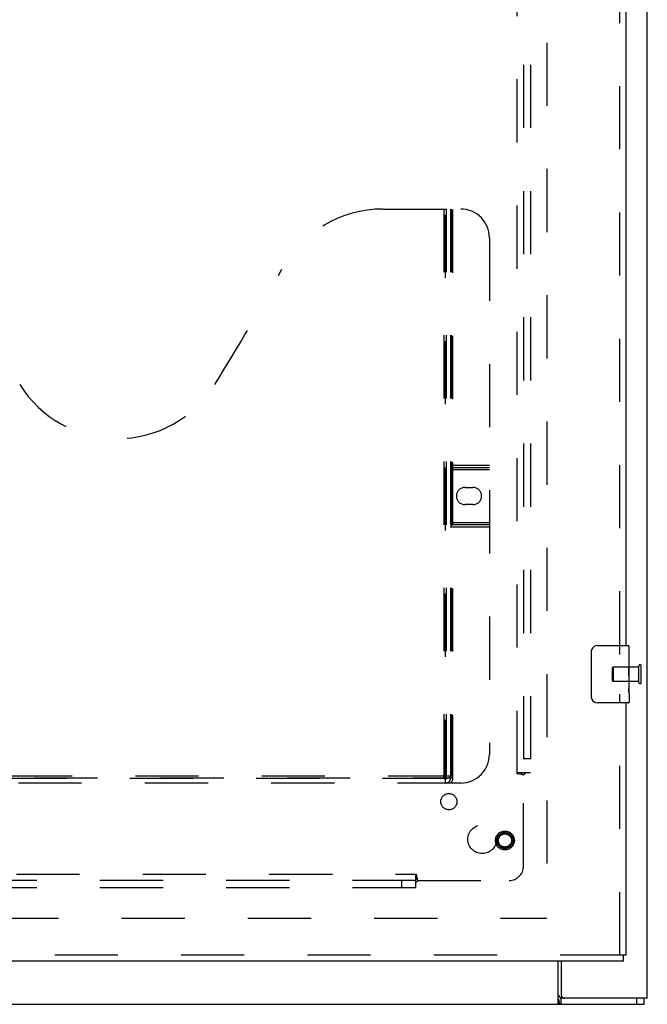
# Model space of a CAD drawing. Header units: inches. Extents: x 0 to 200, y 0 to 129.
# Tile 28 of 82: x 76 to 87, y 34 to 51. Entities that reach past the tile are written whole.
import ezdxf

# ---------------------------------------------------------------- set-up
doc = ezdxf.new("R2010")
doc.units = ezdxf.units.IN
doc.header["$LTSCALE"] = 11
doc.header["$MEASUREMENT"] = 0
doc.linetypes.add('HIDDEN', pattern=[0.2, 0.1, -0.1])
doc.layers.get('0').update_dxf_attribs({"linetype": 'CONTINUOUS'})
for name, color, linetype in [('DEFAULT_2', 8, 'HIDDEN'), ('RIGHT_DOOR_ASSEMBLY', 7, 'CONTINUOUS'), ('SUBPANEL', 7, 'CONTINUOUS')]:
    doc.layers.add(name, color=color, linetype=linetype)

msp = doc.modelspace()

# ---------------------------------------------------------------- linework, layer by layer
at = {"color": 3, "linetype": 'Continuous'}
for p, q in [((86.819, 33.745), (86.819, 98.342)), ((85.319, 34.391), (85.319, 33.807)), ((86.819, 33.745), (85.312, 33.745))]:
    msp.add_line(p, q, dxfattribs=at)
at = {"color": 7, "linetype": 'Continuous'}
for p, q in [((85.266, 33.641), (85.266, 34.391)), ((38.871, 33.641), (86.767, 33.641)), ((85.312, 33.745), (85.312, 33.641)), ((86.637, 33.641), (86.637, 33.745)), ((86.767, 33.641), (86.767, 33.745))]:
    msp.add_line(p, q, dxfattribs=at)
at = {"color": 3, "linetype": 'Continuous'}
for points in [[(85.266, 33.801), (85.269, 33.8), (85.271, 33.799), (85.273, 33.798), (85.275, 33.797), (85.277, 33.796), (85.279, 33.794), (85.281, 33.792), (85.283, 33.79), (85.284, 33.788), (85.286, 33.786), (85.287, 33.784), (85.289, 33.781), (85.29, 33.778), (85.291, 33.775), (85.292, 33.772), (85.294, 33.769), (85.296, 33.764)], [(85.296, 33.764), (85.297, 33.761), (85.298, 33.758), (85.299, 33.756), (85.3, 33.753), (85.302, 33.751), (85.303, 33.749), (85.304, 33.748), (85.306, 33.746), (85.308, 33.746), (85.309, 33.745), (85.311, 33.745), (85.312, 33.745)]]:
    msp.add_lwpolyline(points, dxfattribs=at)
at = {"color": 7, "linetype": 'Continuous'}
for points in [[(85.266, 33.737), (85.268, 33.735), (85.269, 33.732), (85.27, 33.729), (85.272, 33.725), (85.273, 33.721), (85.274, 33.716), (85.276, 33.712), (85.277, 33.707), (85.278, 33.702), (85.28, 33.691)], [(85.28, 33.691), (85.282, 33.686), (85.283, 33.681), (85.284, 33.676), (85.286, 33.671), (85.287, 33.666), (85.289, 33.662), (85.29, 33.658), (85.292, 33.655), (85.294, 33.652), (85.296, 33.649), (85.298, 33.646), (85.3, 33.644), (85.303, 33.643), (85.305, 33.642), (85.308, 33.641), (85.31, 33.641), (85.312, 33.641)]]:
    msp.add_lwpolyline(points, dxfattribs=at)
at = {"color": 3, "linetype": 'Continuous'}
msp.add_arc((85.382, 33.807), 0.0625, 180, 270, dxfattribs=at)
at = {"layer": 'DEFAULT_2', "color": 8, "linetype": 'HIDDEN'}
for p, q in [((85.069, 92.193), (85.069, 35.089)), ((86.215, 39.277), (86.215, 39.505)), ((86.672, 39.515), (86.225, 39.515)), ((86.225, 39.515), (86.225, 39.267)), ((86.672, 39.249), (86.672, 39.533)), ((86.715, 39.249), (86.715, 39.533)), ((86.672, 39.267), (86.225, 39.267)), ((64.465, 35.141), (85.069, 35.141))]:
    msp.add_line(p, q, dxfattribs=at)
for centre, radius, start, end in [((86.225, 39.505), 0.01, 90, 180), ((86.693, 39.533), 0.0215, 360, 180), ((86.225, 39.277), 0.01, 180, 270), ((86.693, 39.249), 0.0215, 180, 0)]:
    msp.add_arc(centre, radius, start, end, dxfattribs=at)
at = {"layer": 'RIGHT_DOOR_ASSEMBLY', "color": 8, "linetype": 'HIDDEN'}
for p, q in [((86.34, 39.736), (86.34, 63.296)), ((82.215, 47.495), (83.57, 47.495)), ((83.275, 47.495), (83.275, 37.575)), ((83.305, 37.495), (83.305, 47.495)), ((83.315, 47.495), (83.315, 37.615)), ((83.395, 47.495), (83.395, 37.585)), ((83.405, 47.495), (83.405, 37.615)), ((83.435, 37.585), (83.435, 47.495)), ((84.07, 46.995), (84.07, 37.995)), ((83.395, 43.035), (84.07, 43.035)), ((83.395, 42.955), (84.07, 42.955)), ((83.435, 42.995), (84.07, 42.995)), ((83.646, 42.645), (83.783, 42.645)), ((83.783, 42.345), (83.646, 42.345)), ((83.395, 42.035), (84.07, 42.035)), ((84.07, 41.955), (83.395, 41.955)), ((84.07, 41.995), (83.435, 41.995)), ((86.34, 34.495), (86.34, 39.046)), ((71.745, 37.585), (83.435, 37.585)), ((83.405, 37.615), (71.775, 37.615)), ((83.311, 37.575), (71.869, 37.575)), ((83.57, 37.495), (71.61, 37.495)), ((86.402, 34.495), (63.798, 34.495))]:
    msp.add_line(p, q, dxfattribs=at)
at = {"layer": 'RIGHT_DOOR_ASSEMBLY', "color": 3, "linetype": 'Continuous'}
for p, q in [((86.444, 63.141), (86.444, 39.891)), ((86.444, 38.891), (86.444, 34.495)), ((86.402, 34.391), (63.798, 34.391))]:
    msp.add_line(p, q, dxfattribs=at)
at = {"layer": 'RIGHT_DOOR_ASSEMBLY', "color": 7, "linetype": 'Continuous'}
for p, q in [((85.949, 39.891), (86.489, 39.891)), ((86.504, 39.312), (86.504, 39.876)), ((85.849, 38.991), (85.849, 39.791)), ((86.504, 39.736), (86.497, 39.736)), ((86.497, 39.736), (86.497, 39.506)), ((86.504, 39.569), (86.497, 39.569)), ((86.504, 39.506), (86.497, 39.506)), ((86.504, 39.47), (86.498, 39.47)), ((86.503, 39.336), (86.501, 39.358)), ((86.502, 39.338), (86.504, 39.338)), ((86.504, 39.052), (86.504, 39.309)), ((86.504, 39.275), (86.497, 39.275)), ((86.497, 39.275), (86.497, 39.139)), ((86.504, 39.139), (86.497, 39.139)), ((86.498, 39.108), (86.504, 39.108)), ((86.504, 39.051), (86.504, 38.906)), ((86.489, 38.891), (85.949, 38.891)), ((86.444, 34.495), (86.402, 34.495)), ((86.402, 34.391), (86.402, 34.495))]:
    msp.add_line(p, q, dxfattribs=at)
for points in [[(85.849, 39.791), (85.849, 39.797), (85.85, 39.803), (85.851, 39.809), (85.852, 39.815), (85.854, 39.821), (85.856, 39.827)], [(86.501, 39.358), (86.5, 39.37), (86.499, 39.382), (86.498, 39.394), (86.497, 39.407), (86.497, 39.42), (86.497, 39.433), (86.497, 39.445), (86.497, 39.458), (86.498, 39.471), (86.499, 39.483), (86.5, 39.495)], [(86.504, 39.309), (86.504, 39.317), (86.503, 39.326), (86.503, 39.336)], [(86.499, 39.102), (86.498, 39.111), (86.497, 39.12), (86.497, 39.13), (86.497, 39.139)], [(85.856, 38.954), (85.854, 38.96), (85.852, 38.966), (85.851, 38.972), (85.85, 38.978), (85.849, 38.984), (85.849, 38.991)], [(86.501, 39.078), (86.5, 39.086), (86.499, 39.094), (86.499, 39.102)], [(86.504, 39.051), (86.504, 39.055), (86.503, 39.06), (86.503, 39.065), (86.501, 39.078)]]:
    msp.add_lwpolyline(points, dxfattribs=at)
at = {"layer": 'RIGHT_DOOR_ASSEMBLY', "color": 8, "linetype": 'HIDDEN'}
msp.add_lwpolyline([(83.311, 37.575), (83.326, 37.576), (83.341, 37.58), (83.357, 37.586), (83.373, 37.594), (83.389, 37.604), (83.405, 37.615)], dxfattribs=at)
for radius in [0.164, 0.142, 0.124, 0.114]:
    msp.add_circle((84.34, 36.495), radius, dxfattribs=at)
for centre, radius, start, end in [((82.215, 45.495), 2, 90, 151.5187), ((83.57, 46.995), 0.5, 0, 90), ((45.907, 65.193), 39.307, 328.1295, 331.5187), ((77.59, 45.495), 2, 211.8705, 328.1295), ((83.435, 43.035), 0.04, 180, 270), ((83.646, 42.495), 0.15, 90, 270), ((83.783, 42.495), 0.15, 270, 90), ((83.435, 41.955), 0.04, 90, 180), ((83.57, 37.995), 0.5, 270, 360), ((83.275, 37.615), 0.04, 270, 360), ((83.305, 37.585), 0.09, 270, 360), ((83.305, 37.585), 0.13, 316.1869, 360)]:
    msp.add_arc(centre, radius, start, end, dxfattribs=at)
at = {"layer": 'RIGHT_DOOR_ASSEMBLY', "color": 7, "linetype": 'Continuous'}
for centre, radius, start, end in [((85.949, 39.791), 0.1, 90, 158.7946), ((86.489, 39.876), 0.015, 0, 90), ((85.949, 38.991), 0.1, 201.1999, 270), ((86.489, 38.906), 0.015, 270, 360)]:
    msp.add_arc(centre, radius, start, end, dxfattribs=at)
msp.add_ellipse((86.241, 39.475), major_axis=(0.263, 0), ratio=0.432808, start_param=0, end_param=0.179988, dxfattribs=at)
at = {"layer": 'SUBPANEL', "color": 8, "linetype": 'HIDDEN'}
for p, q in [((84.551, 37.656), (84.551, 89.625)), ((84.663, 89.609), (84.663, 37.672)), ((84.788, 89.609), (84.788, 37.672)), ((84.663, 37.922), (84.788, 37.922)), ((84.788, 37.672), (84.551, 37.672)), ((84.663, 37.636), (84.551, 37.656)), ((84.663, 36.047), (84.663, 37.636)), ((42.835, 35.909), (82.803, 35.909)), ((82.788, 35.672), (82.788, 35.909)), ((82.823, 35.797), (82.803, 35.909)), ((82.788, 35.797), (42.85, 35.797)), ((82.538, 35.797), (82.538, 35.672)), ((82.805, 35.778), (82.811, 35.785)), ((82.823, 35.797), (84.413, 35.797)), ((82.788, 35.672), (42.85, 35.672))]:
    msp.add_line(p, q, dxfattribs=at)
for points in [[(84.622, 37.672), (84.622, 37.67), (84.623, 37.668), (84.624, 37.667), (84.625, 37.665), (84.626, 37.664), (84.627, 37.662), (84.629, 37.66), (84.63, 37.659), (84.632, 37.657), (84.633, 37.656), (84.635, 37.655), (84.637, 37.653), (84.639, 37.652), (84.641, 37.651), (84.643, 37.649), (84.648, 37.647)], [(84.648, 37.647), (84.65, 37.645), (84.653, 37.644), (84.655, 37.642), (84.657, 37.641), (84.659, 37.639), (84.661, 37.638), (84.663, 37.636)], [(84.681, 37.655), (84.675, 37.648), (84.673, 37.646), (84.671, 37.645), (84.669, 37.643), (84.667, 37.641), (84.666, 37.639), (84.664, 37.638), (84.663, 37.636)], [(84.701, 37.672), (84.699, 37.67), (84.697, 37.669), (84.695, 37.667), (84.693, 37.666), (84.691, 37.664), (84.689, 37.662), (84.688, 37.661), (84.686, 37.659), (84.684, 37.658), (84.683, 37.656), (84.681, 37.655)], [(82.788, 35.838), (82.789, 35.837), (82.791, 35.836), (82.793, 35.835), (82.794, 35.834), (82.796, 35.833), (82.797, 35.832), (82.799, 35.831), (82.801, 35.829), (82.802, 35.828), (82.803, 35.826), (82.805, 35.824), (82.806, 35.822), (82.807, 35.82), (82.809, 35.818), (82.81, 35.816)], [(82.788, 35.758), (82.789, 35.76), (82.791, 35.763), (82.792, 35.765), (82.794, 35.767), (82.796, 35.768), (82.797, 35.77), (82.799, 35.772), (82.8, 35.773), (82.802, 35.775), (82.803, 35.777), (82.805, 35.778)], [(82.81, 35.816), (82.813, 35.812), (82.814, 35.809), (82.816, 35.807), (82.817, 35.804), (82.819, 35.802), (82.82, 35.8), (82.822, 35.798), (82.823, 35.797)], [(82.811, 35.785), (82.813, 35.786), (82.815, 35.788), (82.817, 35.79), (82.818, 35.792), (82.82, 35.794), (82.822, 35.795), (82.823, 35.797)]]:
    msp.add_lwpolyline(points, dxfattribs=at)
for centre, radius in [((83.364, 37.171), 0.141), ((83.944, 36.516), 0.25)]:
    msp.add_circle(centre, radius, dxfattribs=at)
msp.add_arc((84.413, 36.047), 0.25, 270, 360, dxfattribs=at)

doc.saveas('drawing.dxf')
